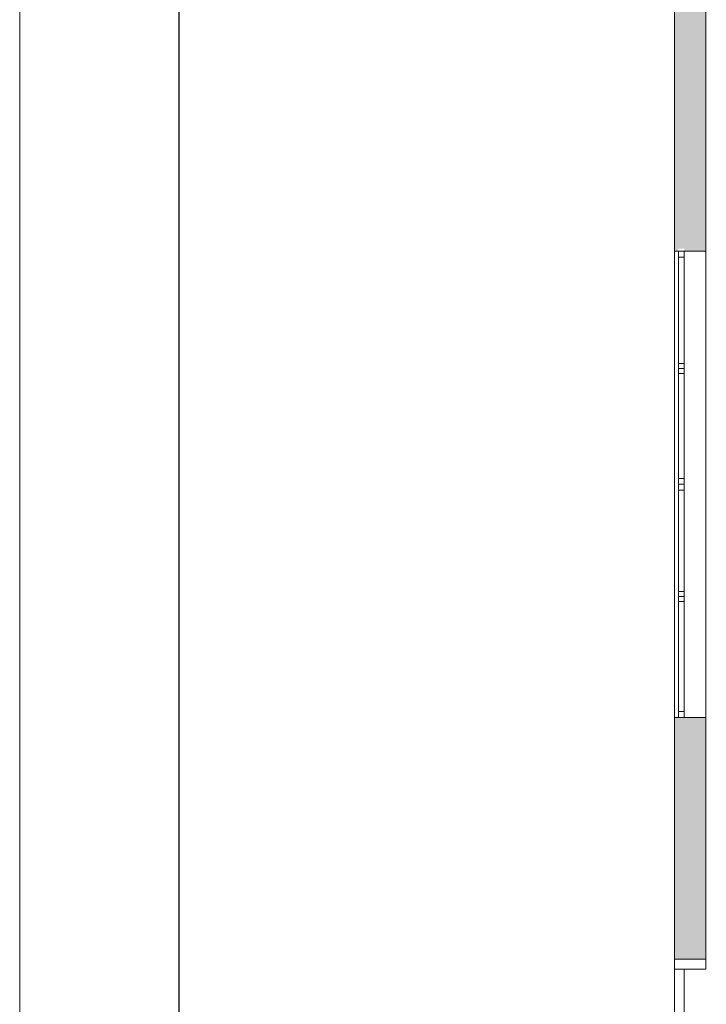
# Model space of a CAD drawing. Header units: inches. Extents: x 15 to 546804, y -66 to 267312.
# Tile 81 of 256: x 393180 to 400102, y 59786 to 69711. Entities that reach past the tile are written whole.
import ezdxf

# ---------------------------------------------------------------- set-up
doc = ezdxf.new("R2010")
doc.units = ezdxf.units.IN
doc.header["$MEASUREMENT"] = 0
doc.layers.add('inbraakbeveiliging', color=5, linetype='Continuous')
doc.layers.add('Zone-1', color=4, linetype='Continuous')

msp = doc.modelspace()

# ---------------------------------------------------------------- hatches: boundary and pattern name
at = {"layer": 'Zone-1', "lineweight": 20}
h = msp.add_hatch(color=7, dxfattribs=at)
h.dxf.hatch_style = 1
h.paths.add_polyline_path([(400098.6, 76317.8), (399780.6, 76317.8), (399780.6, 74622.8), (400098.6, 74622.8)])
h.paths.add_polyline_path([(400098.6, 69922.8), (399780.6, 69922.8), (399780.6, 67377.8), (399820.6, 67377.8), (399820.6, 67402.8), (399880.6, 67402.8), (399880.6, 67377.8), (400098.6, 67377.8)])
h = msp.add_hatch(color=7, dxfattribs=at)
h.dxf.hatch_style = 1
h.paths.add_polyline_path([(400098.6, 62677.8), (399780.6, 62677.8), (399780.6, 60239.1), (399880.6, 60239.1), (400098.6, 60239.1)])

# ---------------------------------------------------------------- linework, layer by layer
at = {"color": 7, "lineweight": 20}
for p, q in [((399780.6, 57001.1, 7500), (399780.6, 76637.8, 7500)), ((399780.6, 57001.1, 3000), (399780.6, 76637.8, 3000)), ((399780.6, 57001.1, 7500), (399780.6, 76637.8, 7500)), ((400098.6, 60239.1, 3800), (400098.6, 76317.8, 3800)), ((400098.6, 60239.1, 3000), (400098.6, 76317.8, 3000)), ((399780.6, 67377.8, 6046.5), (399780.6, 62677.8, 6046.5)), ((399780.6, 67377.8, 6046.5), (399880.6, 67377.8, 6046.5)), ((399780.6, 67377.8, 4476.5), (399780.6, 67377.8, 6046.5)), ((399780.6, 62677.8, 4476.5), (399780.6, 67377.8, 4476.5)), ((399780.6, 67377.8, 4476.5), (399880.6, 67377.8, 4476.5)), ((399780.6, 67377.8, 4476.5), (399780.6, 67377.8, 6046.5)), ((399780.6, 67377.8, 6046.5), (399780.6, 62677.8, 6046.5)), ((399780.6, 62677.8, 4476.5), (399780.6, 67377.8, 4476.5)), ((399780.6, 67377.8, 4476.5), (400098.6, 67377.8, 4476.5)), ((399780.6, 67377.8, 6046.5), (400098.6, 67377.8, 6046.5)), ((399820.6, 65027.8, 4476.5), (399820.6, 67377.8, 4476.5)), ((399820.6, 67377.8, 4476.5), (399880.6, 67377.8, 4476.5)), ((399820.6, 67377.8, 6076.5), (399820.6, 65027.8, 6076.5)), ((399820.6, 67377.8, 6076.5), (399880.6, 67377.8, 6076.5)), ((399820.6, 67377.8, 4476.5), (399820.6, 67377.8, 6076.5)), ((399820.6, 67317.8, 6016.5), (399820.6, 67317.8, 4536.5)), ((399820.6, 67317.8, 4536.5), (399880.6, 67317.8, 4536.5)), ((399820.6, 67317.8, 6016.5), (399880.6, 67317.8, 6016.5)), ((399820.6, 67317.8, 4536.5), (399820.6, 65087.8, 4536.5)), ((399820.6, 65087.8, 6016.5), (399820.6, 67317.8, 6016.5)), ((399880.6, 67377.8, 6046.5), (399880.6, 62677.8, 6046.5)), ((399880.6, 67377.8, 4476.5), (399880.6, 67377.8, 6046.5)), ((399880.6, 62677.8, 4476.5), (399880.6, 67377.8, 4476.5)), ((399880.6, 65027.8, 4476.5), (399880.6, 67377.8, 4476.5)), ((399880.6, 67377.8, 6076.5), (399880.6, 65027.8, 6076.5)), ((399880.6, 67377.8, 4476.5), (399880.6, 67377.8, 6076.5)), ((399880.6, 67317.8, 6016.5), (399880.6, 67317.8, 4536.5)), ((399880.6, 67317.8, 4536.5), (399880.6, 65087.8, 4536.5)), ((399880.6, 65087.8, 6016.5), (399880.6, 67317.8, 6016.5)), ((400098.6, 67377.8, 4476.5), (400098.6, 67377.8, 6046.5)), ((400098.6, 62677.8, 4476.5), (400098.6, 67377.8, 4476.5)), ((400098.6, 67377.8, 6046.5), (400098.6, 62677.8, 6046.5)), ((399820.6, 66195.8, 6016.5), (399820.6, 66245.8, 6016.5)), ((399820.6, 66245.8, 6016.5), (399880.6, 66245.8, 6016.5)), ((399820.6, 66245.8, 6016.5), (399820.6, 66245.8, 4536.5)), ((399820.6, 66245.8, 4536.5), (399820.6, 66195.8, 4536.5)), ((399820.6, 66245.8, 4536.5), (399880.6, 66245.8, 4536.5)), ((399820.6, 66159.8, 6016.5), (399820.6, 66209.8, 6016.5)), ((399820.6, 66209.8, 6016.5), (399820.6, 66209.8, 4536.5)), ((399820.6, 66209.8, 4536.5), (399820.6, 66159.8, 4536.5)), ((399880.6, 66195.8, 6016.5), (399880.6, 66245.8, 6016.5)), ((399880.6, 66245.8, 4536.5), (399880.6, 66195.8, 4536.5)), ((399880.6, 66245.8, 6016.5), (399880.6, 66245.8, 4536.5)), ((399880.6, 66159.8, 6016.5), (399880.6, 66209.8, 6016.5)), ((399880.6, 66209.8, 4536.5), (399880.6, 66159.8, 4536.5)), ((399880.6, 66209.8, 6016.5), (399880.6, 66209.8, 4536.5)), ((399820.6, 66195.8, 6016.5), (399880.6, 66195.8, 6016.5)), ((399820.6, 66195.8, 4536.5), (399820.6, 66195.8, 6016.5)), ((399820.6, 66195.8, 4536.5), (399880.6, 66195.8, 4536.5)), ((399820.6, 66159.8, 4536.5), (399820.6, 66159.8, 6016.5)), ((399820.6, 66145.8, 12032.9), (399880.6, 66145.8, 12032.9)), ((399820.6, 66145.8, 10552.9), (399880.6, 66145.8, 10552.9)), ((399880.6, 66195.8, 4536.5), (399880.6, 66195.8, 6016.5)), ((399880.6, 66159.8, 4536.5), (399880.6, 66159.8, 6016.5)), ((399820.6, 65087.8, 4536.5), (399880.6, 65087.8, 4536.5)), ((399820.6, 65087.8, 4536.5), (399820.6, 65087.8, 6016.5)), ((399820.6, 65087.8, 6016.5), (399880.6, 65087.8, 6016.5)), ((399820.6, 62677.8, 4476.5), (399820.6, 65027.8, 4476.5)), ((399820.6, 65027.8, 4476.5), (399880.6, 65027.8, 4476.5)), ((399820.6, 65027.8, 6076.5), (399820.6, 62677.8, 6076.5)), ((399820.6, 65027.8, 6076.5), (399880.6, 65027.8, 6076.5)), ((399820.6, 65027.8, 4476.5), (399880.6, 65027.8, 4476.5)), ((399820.6, 65027.8, 6076.5), (399880.6, 65027.8, 6076.5)), ((399880.6, 65087.8, 4536.5), (399880.6, 65087.8, 6016.5)), ((399880.6, 62677.8, 4476.5), (399880.6, 65027.8, 4476.5)), ((399880.6, 65027.8, 6076.5), (399880.6, 62677.8, 6076.5)), ((399820.6, 64967.8, 6016.5), (399820.6, 64967.8, 4536.5)), ((399820.6, 64967.8, 4536.5), (399880.6, 64967.8, 4536.5)), ((399820.6, 64967.8, 6016.5), (399880.6, 64967.8, 6016.5)), ((399820.6, 64967.8, 4536.5), (399820.6, 62737.8, 4536.5)), ((399820.6, 62737.8, 6016.5), (399820.6, 64967.8, 6016.5)), ((399880.6, 64967.8, 6016.5), (399880.6, 64967.8, 4536.5)), ((399880.6, 64967.8, 4536.5), (399880.6, 62737.8, 4536.5)), ((399880.6, 62737.8, 6016.5), (399880.6, 64967.8, 6016.5)), ((399820.6, 63895.8, 6016.5), (399820.6, 63945.8, 6016.5)), ((399820.6, 63945.8, 6016.5), (399880.6, 63945.8, 6016.5)), ((399820.6, 63945.8, 6016.5), (399820.6, 63945.8, 4536.5)), ((399820.6, 63945.8, 4536.5), (399820.6, 63895.8, 4536.5)), ((399820.6, 63945.8, 4536.5), (399880.6, 63945.8, 4536.5)), ((399880.6, 63895.8, 6016.5), (399880.6, 63945.8, 6016.5)), ((399880.6, 63945.8, 4536.5), (399880.6, 63895.8, 4536.5)), ((399880.6, 63945.8, 6016.5), (399880.6, 63945.8, 4536.5)), ((399820.6, 63845.8, 6016.5), (399820.6, 63895.8, 6016.5)), ((399820.6, 63895.8, 6016.5), (399880.6, 63895.8, 6016.5)), ((399820.6, 63895.8, 6016.5), (399820.6, 63895.8, 4536.5)), ((399820.6, 63895.8, 4536.5), (399820.6, 63845.8, 4536.5)), ((399820.6, 63895.8, 4536.5), (399880.6, 63895.8, 4536.5)), ((399820.6, 63895.8, 6016.5), (399880.6, 63895.8, 6016.5)), ((399820.6, 63895.8, 4536.5), (399820.6, 63895.8, 6016.5)), ((399820.6, 63895.8, 4536.5), (399880.6, 63895.8, 4536.5)), ((399820.6, 63845.8, 6016.5), (399880.6, 63845.8, 6016.5)), ((399820.6, 63845.8, 4536.5), (399820.6, 63845.8, 6016.5)), ((399820.6, 63845.8, 4536.5), (399880.6, 63845.8, 4536.5)), ((399880.6, 63845.8, 6016.5), (399880.6, 63895.8, 6016.5)), ((399880.6, 63895.8, 4536.5), (399880.6, 63845.8, 4536.5)), ((399880.6, 63895.8, 6016.5), (399880.6, 63895.8, 4536.5)), ((399880.6, 63895.8, 4536.5), (399880.6, 63895.8, 6016.5)), ((399880.6, 63845.8, 4536.5), (399880.6, 63845.8, 6016.5)), ((399820.6, 62737.8, 4536.5), (399880.6, 62737.8, 4536.5)), ((399820.6, 62737.8, 4536.5), (399820.6, 62737.8, 6016.5)), ((399820.6, 62737.8, 6016.5), (399880.6, 62737.8, 6016.5)), ((399880.6, 62737.8, 4536.5), (399880.6, 62737.8, 6016.5)), ((399780.6, 62677.8, 6046.5), (399780.6, 62677.8, 4476.5)), ((399780.6, 62677.8, 6046.5), (399880.6, 62677.8, 6046.5)), ((399780.6, 62677.8, 4476.5), (399880.6, 62677.8, 4476.5)), ((399780.6, 62677.8, 6046.5), (399780.6, 62677.8, 4476.5)), ((399780.6, 62677.8, 4476.5), (400098.6, 62677.8, 4476.5)), ((399780.6, 62677.8, 6046.5), (400098.6, 62677.8, 6046.5)), ((399820.6, 62677.8, 4476.5), (399880.6, 62677.8, 4476.5)), ((399820.6, 62677.8, 6076.5), (399880.6, 62677.8, 6076.5)), ((399820.6, 62677.8, 6076.5), (399820.6, 62677.8, 4476.5)), ((399880.6, 62677.8, 6046.5), (399880.6, 62677.8, 4476.5)), ((399880.6, 62677.8, 6076.5), (399880.6, 62677.8, 4476.5)), ((400098.6, 62677.8, 6046.5), (400098.6, 62677.8, 4476.5)), ((399780.6, 60239.1, 3732.1), (399780.6, 60239.1, 3800)), ((399780.6, 60239.1, 6032.1), (399780.6, 57939.1, 6032.1)), ((399780.6, 57939.1, 3732.1), (399780.6, 60239.1, 3732.1)), ((399780.6, 60239.1, 6032.1), (399880.6, 60239.1, 6032.1)), ((399780.6, 60239.1, 3800), (399780.6, 60239.1, 6032.1)), ((399780.6, 57939.1, 3800), (399780.6, 60239.1, 3800)), ((399780.6, 60239.1, 3800), (399880.6, 60239.1, 3800)), ((399780.6, 60239.1, 3732.1), (399880.6, 60239.1, 3732.1)), ((399780.6, 60239.1, 3000), (399880.6, 60239.1, 3000)), ((399780.6, 57939.1, 3000), (399780.6, 60239.1, 3000)), ((399780.6, 60239.1, 3000), (400098.6, 60239.1, 3000)), ((399880.6, 60239.1, 3732.1), (399880.6, 60239.1, 3800)), ((399880.6, 60239.1, 3800), (399880.6, 60239.1, 6032.1)), ((399880.6, 60239.1, 3800), (400098.6, 60239.1, 3800)), ((399880.6, 60239.1, 3732.1), (400098.6, 60239.1, 3732.1)), ((399880.6, 60239.1, 3000), (400098.6, 60239.1, 3000)), ((400098.6, 60239.1, 3732.1), (400098.6, 60239.1, 3800)), ((400098.6, 60139.1, 3000), (400098.6, 60239.1, 3000)), ((399780.6, 60139.1, 3000), (400098.6, 60139.1, 3000)), ((399880.6, 60139.1, 3000), (399880.6, 57939.1, 3000)), ((399780.6, 59977.8, 3732.1), (399780.6, 59977.8, 6032.1)), ((399780.6, 59977.8, 6032.1), (399780.6, 57837.8, 6032.1)), ((399780.6, 57837.8, 3732.1), (399780.6, 59977.8, 3732.1))]:
    msp.add_line(p, q, dxfattribs=at)
msp.add_lwpolyline([(394785, 48450), (419019, 48450), (419019, 80614), (394785, 80614)], close=True)
for points, invisible_edges in [([(399780.6, 57837.8, 6032.1), (399780.6, 57001.1, 7500), (399780.6, 76637.8, 7500)], 13), ([(399780.6, 57837.8, 6032.1), (399780.6, 76637.8, 7500), (399780.6, 59977.8, 6032.1)], 3), ([(399780.6, 62677.8, 6046.5), (399780.6, 76637.8, 7500), (399780.6, 67377.8, 6046.5)], 3), ([(399780.6, 57001.1, 3000), (399780.6, 57837.8, 3732.1), (399780.6, 76637.8, 3000)], 3), ([(399780.6, 76637.8, 3000), (399780.6, 57837.8, 3732.1), (399780.6, 59977.8, 3732.1)], 13), ([(399780.6, 76637.8, 3000), (399780.6, 62677.8, 4476.5), (399780.6, 67377.8, 4476.5)], 13), ([(400098.6, 76637.8, 3000), (399780.6, 57001.1, 3000), (399780.6, 76637.8, 3000)], 1), ([(400098.6, 57001.1, 7500), (399780.6, 76637.8, 7500), (399780.6, 57001.1, 7500)], 1), ([(400098.6, 62677.8, 4476.5), (400098.6, 76637.8, 3000), (400098.6, 67377.8, 4476.5)], 3), ([(400098.6, 76637.8, 7500), (400098.6, 62677.8, 6046.5), (400098.6, 67377.8, 6046.5)], 13), ([(400098.6, 76317.8, 3800), (400098.6, 60239.1, 3732.1), (400098.6, 60239.1, 3800)], 1), ([(400098.6, 60239.1, 3000), (400098.6, 76317.8, 3800), (400098.6, 76317.8, 3000)], 1), ([(399780.6, 67377.8, 6046.5), (399780.6, 69922.8, 6046.5), (399780.6, 67377.8, 4476.5)], 3), ([(399780.6, 69922.8, 4476.5), (399780.6, 67377.8, 4476.5), (399780.6, 69922.8, 6046.5)], 3), ([(400098.6, 67377.8, 4476.5), (400098.6, 69922.8, 4476.5), (400098.6, 67377.8, 6046.5)], 3), ([(400098.6, 69922.8, 6046.5), (400098.6, 67377.8, 6046.5), (400098.6, 69922.8, 4476.5)], 3), ([(399880.6, 67377.8, 6046.5), (399780.6, 62677.8, 6046.5), (399780.6, 67377.8, 6046.5)], 1), ([(399780.6, 62677.8, 6046.5), (399880.6, 67377.8, 6046.5), (399880.6, 62677.8, 6046.5)], 1), ([(399880.6, 62677.8, 4476.5), (399780.6, 67377.8, 4476.5), (399780.6, 62677.8, 4476.5)], 1), ([(399780.6, 67377.8, 4476.5), (399880.6, 62677.8, 4476.5), (399880.6, 67377.8, 4476.5)], 1), ([(399880.6, 67377.8, 6046.5), (399780.6, 67377.8, 4476.5), (399880.6, 67377.8, 4476.5)], 1), ([(399780.6, 67377.8, 4476.5), (399880.6, 67377.8, 6046.5), (399780.6, 67377.8, 6046.5)], 1), ([(400098.6, 62677.8, 4476.5), (399780.6, 67377.8, 4476.5), (399780.6, 62677.8, 4476.5)], 1), ([(399780.6, 67377.8, 4476.5), (400098.6, 62677.8, 4476.5), (400098.6, 67377.8, 4476.5)], 1), ([(400098.6, 67377.8, 6046.5), (399780.6, 62677.8, 6046.5), (399780.6, 67377.8, 6046.5)], 1), ([(399780.6, 62677.8, 6046.5), (400098.6, 67377.8, 6046.5), (400098.6, 62677.8, 6046.5)], 1), ([(400098.6, 67377.8, 6046.5), (399780.6, 67377.8, 4476.5), (400098.6, 67377.8, 4476.5)], 1), ([(399780.6, 67377.8, 4476.5), (400098.6, 67377.8, 6046.5), (399780.6, 67377.8, 6046.5)], 1), ([(399880.6, 65027.8, 6076.5), (399820.6, 67377.8, 6076.5), (399820.6, 65027.8, 6076.5)], 1), ([(399820.6, 67377.8, 6076.5), (399880.6, 65027.8, 6076.5), (399880.6, 67377.8, 6076.5)], 1), ([(399880.6, 67377.8, 4476.5), (399820.6, 65027.8, 4476.5), (399820.6, 67377.8, 4476.5)], 1), ([(399820.6, 65027.8, 4476.5), (399880.6, 67377.8, 4476.5), (399880.6, 65027.8, 4476.5)], 1), ([(399820.6, 65087.8, 6016.5), (399820.6, 65027.8, 6076.5), (399820.6, 67377.8, 6076.5)], 13), ([(399820.6, 65087.8, 6016.5), (399820.6, 67377.8, 6076.5), (399820.6, 67317.8, 6016.5)], 3), ([(399820.6, 67317.8, 6016.5), (399820.6, 67377.8, 6076.5), (399820.6, 67317.8, 4536.5)], 3), ([(399820.6, 65027.8, 4476.5), (399820.6, 65087.8, 4536.5), (399820.6, 67377.8, 4476.5)], 3), ([(399820.6, 67377.8, 4476.5), (399820.6, 65087.8, 4536.5), (399820.6, 67317.8, 4536.5)], 13), ([(399820.6, 67377.8, 4476.5), (399820.6, 67317.8, 4536.5), (399820.6, 67377.8, 6076.5)], 3), ([(399820.6, 67377.8, 6076.5), (399880.6, 67377.8, 4476.5), (399820.6, 67377.8, 4476.5)], 1), ([(399880.6, 67377.8, 4476.5), (399820.6, 67377.8, 6076.5), (399880.6, 67377.8, 6076.5)], 1), ([(399880.6, 65087.8, 4536.5), (399820.6, 67317.8, 4536.5), (399820.6, 65087.8, 4536.5)], 1), ([(399820.6, 67317.8, 4536.5), (399880.6, 65087.8, 4536.5), (399880.6, 67317.8, 4536.5)], 1), ([(399880.6, 67317.8, 6016.5), (399820.6, 65087.8, 6016.5), (399820.6, 67317.8, 6016.5)], 1), ([(399820.6, 65087.8, 6016.5), (399880.6, 67317.8, 6016.5), (399880.6, 65087.8, 6016.5)], 1), ([(399880.6, 67317.8, 6016.5), (399820.6, 67317.8, 4536.5), (399880.6, 67317.8, 4536.5)], 1), ([(399820.6, 67317.8, 4536.5), (399880.6, 67317.8, 6016.5), (399820.6, 67317.8, 6016.5)], 1), ([(399880.6, 67377.8, 6046.5), (399880.6, 62677.8, 4476.5), (399880.6, 62677.8, 6046.5)], 1), ([(399880.6, 62677.8, 4476.5), (399880.6, 67377.8, 6046.5), (399880.6, 67377.8, 4476.5)], 1), ([(399880.6, 65087.8, 4536.5), (399880.6, 65027.8, 4476.5), (399880.6, 67377.8, 4476.5)], 13), ([(399880.6, 65087.8, 4536.5), (399880.6, 67377.8, 4476.5), (399880.6, 67317.8, 4536.5)], 3), ([(399880.6, 67317.8, 4536.5), (399880.6, 67377.8, 4476.5), (399880.6, 67317.8, 6016.5)], 3), ([(399880.6, 65027.8, 6076.5), (399880.6, 65087.8, 6016.5), (399880.6, 67377.8, 6076.5)], 3), ([(399880.6, 67377.8, 6076.5), (399880.6, 65087.8, 6016.5), (399880.6, 67317.8, 6016.5)], 13), ([(399880.6, 67377.8, 6076.5), (399880.6, 67317.8, 6016.5), (399880.6, 67377.8, 4476.5)], 3), ([(399880.6, 66195.8, 6016.5), (399820.6, 66245.8, 6016.5), (399820.6, 66195.8, 6016.5)], 1), ([(399820.6, 66245.8, 6016.5), (399880.6, 66195.8, 6016.5), (399880.6, 66245.8, 6016.5)], 1), ([(399820.6, 66245.8, 6016.5), (399820.6, 66195.8, 4536.5), (399820.6, 66195.8, 6016.5)], 1), ([(399820.6, 66195.8, 4536.5), (399820.6, 66245.8, 6016.5), (399820.6, 66245.8, 4536.5)], 1), ([(399880.6, 66245.8, 4536.5), (399820.6, 66195.8, 4536.5), (399820.6, 66245.8, 4536.5)], 1), ([(399820.6, 66195.8, 4536.5), (399880.6, 66245.8, 4536.5), (399880.6, 66195.8, 4536.5)], 1), ([(399820.6, 66245.8, 6016.5), (399880.6, 66245.8, 4536.5), (399820.6, 66245.8, 4536.5)], 1), ([(399880.6, 66245.8, 4536.5), (399820.6, 66245.8, 6016.5), (399880.6, 66245.8, 6016.5)], 1), ([(399820.6, 66209.8, 6016.5), (399820.6, 66159.8, 4536.5), (399820.6, 66159.8, 6016.5)], 1), ([(399820.6, 66159.8, 4536.5), (399820.6, 66209.8, 6016.5), (399820.6, 66209.8, 4536.5)], 1), ([(399880.6, 66245.8, 4536.5), (399880.6, 66195.8, 6016.5), (399880.6, 66195.8, 4536.5)], 1), ([(399880.6, 66195.8, 6016.5), (399880.6, 66245.8, 4536.5), (399880.6, 66245.8, 6016.5)], 1), ([(399880.6, 66209.8, 4536.5), (399880.6, 66159.8, 6016.5), (399880.6, 66159.8, 4536.5)], 1), ([(399880.6, 66159.8, 6016.5), (399880.6, 66209.8, 4536.5), (399880.6, 66209.8, 6016.5)], 1), ([(399880.6, 66145.8, 12032.9), (399820.6, 66195.8, 12032.9), (399820.6, 66145.8, 12032.9)], 1), ([(399820.6, 66145.8, 10552.9), (399880.6, 66195.8, 10552.9), (399880.6, 66145.8, 10552.9)], 1), ([(399880.6, 66195.8, 10552.9), (399820.6, 66195.8, 12032.9), (399880.6, 66195.8, 12032.9)], 1), ([(399880.6, 66195.8, 6016.5), (399820.6, 66195.8, 4536.5), (399880.6, 66195.8, 4536.5)], 1), ([(399820.6, 66195.8, 4536.5), (399880.6, 66195.8, 6016.5), (399820.6, 66195.8, 6016.5)], 1), ([(399880.6, 66145.8, 12032.9), (399820.6, 66145.8, 10552.9), (399880.6, 66145.8, 10552.9)], 1), ([(399820.6, 66145.8, 10552.9), (399880.6, 66145.8, 12032.9), (399820.6, 66145.8, 12032.9)], 1), ([(399820.6, 65087.8, 4536.5), (399820.6, 65027.8, 4476.5), (399820.6, 65087.8, 6016.5)], 3), ([(399820.6, 65087.8, 6016.5), (399880.6, 65087.8, 4536.5), (399820.6, 65087.8, 4536.5)], 1), ([(399880.6, 65087.8, 4536.5), (399820.6, 65087.8, 6016.5), (399880.6, 65087.8, 6016.5)], 1), ([(399880.6, 65027.8, 6076.5), (399820.6, 65027.8, 4476.5), (399880.6, 65027.8, 4476.5)], 1), ([(399820.6, 65027.8, 4476.5), (399880.6, 65027.8, 6076.5), (399820.6, 65027.8, 6076.5)], 1), ([(399820.6, 62737.8, 6016.5), (399820.6, 62677.8, 6076.5), (399820.6, 65027.8, 6076.5)], 13), ([(399820.6, 62737.8, 6016.5), (399820.6, 65027.8, 6076.5), (399820.6, 64967.8, 6016.5)], 3), ([(399820.6, 64967.8, 6016.5), (399820.6, 65027.8, 6076.5), (399820.6, 64967.8, 4536.5)], 3), ([(399820.6, 62677.8, 4476.5), (399820.6, 62737.8, 4536.5), (399820.6, 65027.8, 4476.5)], 3), ([(399820.6, 65027.8, 4476.5), (399820.6, 62737.8, 4536.5), (399820.6, 64967.8, 4536.5)], 13), ([(399820.6, 65027.8, 4476.5), (399820.6, 64967.8, 4536.5), (399820.6, 65027.8, 6076.5)], 3), ([(399880.6, 65027.8, 4476.5), (399820.6, 62677.8, 4476.5), (399820.6, 65027.8, 4476.5)], 1), ([(399820.6, 62677.8, 4476.5), (399880.6, 65027.8, 4476.5), (399880.6, 62677.8, 4476.5)], 1), ([(399880.6, 62677.8, 6076.5), (399820.6, 65027.8, 6076.5), (399820.6, 62677.8, 6076.5)], 1), ([(399820.6, 65027.8, 6076.5), (399880.6, 62677.8, 6076.5), (399880.6, 65027.8, 6076.5)], 1), ([(399820.6, 65027.8, 6076.5), (399880.6, 65027.8, 4476.5), (399820.6, 65027.8, 4476.5)], 1), ([(399880.6, 65027.8, 4476.5), (399820.6, 65027.8, 6076.5), (399880.6, 65027.8, 6076.5)], 1), ([(399880.6, 65087.8, 6016.5), (399880.6, 65027.8, 6076.5), (399880.6, 65087.8, 4536.5)], 3), ([(399880.6, 62737.8, 4536.5), (399880.6, 62677.8, 4476.5), (399880.6, 65027.8, 4476.5)], 13), ([(399880.6, 62737.8, 4536.5), (399880.6, 65027.8, 4476.5), (399880.6, 64967.8, 4536.5)], 3), ([(399880.6, 64967.8, 4536.5), (399880.6, 65027.8, 4476.5), (399880.6, 64967.8, 6016.5)], 3), ([(399880.6, 62677.8, 6076.5), (399880.6, 62737.8, 6016.5), (399880.6, 65027.8, 6076.5)], 3), ([(399880.6, 65027.8, 6076.5), (399880.6, 62737.8, 6016.5), (399880.6, 64967.8, 6016.5)], 13), ([(399880.6, 65027.8, 6076.5), (399880.6, 64967.8, 6016.5), (399880.6, 65027.8, 4476.5)], 3), ([(399880.6, 64967.8, 6016.5), (399820.6, 62737.8, 6016.5), (399820.6, 64967.8, 6016.5)], 1), ([(399820.6, 62737.8, 6016.5), (399880.6, 64967.8, 6016.5), (399880.6, 62737.8, 6016.5)], 1), ([(399880.6, 62737.8, 4536.5), (399820.6, 64967.8, 4536.5), (399820.6, 62737.8, 4536.5)], 1), ([(399820.6, 64967.8, 4536.5), (399880.6, 62737.8, 4536.5), (399880.6, 64967.8, 4536.5)], 1), ([(399880.6, 64967.8, 6016.5), (399820.6, 64967.8, 4536.5), (399880.6, 64967.8, 4536.5)], 1), ([(399820.6, 64967.8, 4536.5), (399880.6, 64967.8, 6016.5), (399820.6, 64967.8, 6016.5)], 1), ([(399820.6, 63945.8, 6016.5), (399880.6, 63945.8, 4536.5), (399820.6, 63945.8, 4536.5)], 1), ([(399880.6, 63945.8, 4536.5), (399820.6, 63945.8, 6016.5), (399880.6, 63945.8, 6016.5)], 1), ([(399880.6, 63945.8, 4536.5), (399820.6, 63895.8, 4536.5), (399820.6, 63945.8, 4536.5)], 1), ([(399820.6, 63895.8, 4536.5), (399880.6, 63945.8, 4536.5), (399880.6, 63895.8, 4536.5)], 1), ([(399820.6, 63945.8, 6016.5), (399820.6, 63895.8, 4536.5), (399820.6, 63895.8, 6016.5)], 1), ([(399820.6, 63895.8, 4536.5), (399820.6, 63945.8, 6016.5), (399820.6, 63945.8, 4536.5)], 1), ([(399880.6, 63895.8, 6016.5), (399820.6, 63945.8, 6016.5), (399820.6, 63895.8, 6016.5)], 1), ([(399820.6, 63945.8, 6016.5), (399880.6, 63895.8, 6016.5), (399880.6, 63945.8, 6016.5)], 1), ([(399880.6, 63945.8, 4536.5), (399880.6, 63895.8, 6016.5), (399880.6, 63895.8, 4536.5)], 1), ([(399880.6, 63895.8, 6016.5), (399880.6, 63945.8, 4536.5), (399880.6, 63945.8, 6016.5)], 1), ([(399880.6, 63895.8, 6016.5), (399820.6, 63895.8, 4536.5), (399880.6, 63895.8, 4536.5)], 1), ([(399820.6, 63895.8, 4536.5), (399880.6, 63895.8, 6016.5), (399820.6, 63895.8, 6016.5)], 1), ([(399820.6, 63895.8, 6016.5), (399880.6, 63895.8, 4536.5), (399820.6, 63895.8, 4536.5)], 1), ([(399880.6, 63895.8, 4536.5), (399820.6, 63895.8, 6016.5), (399880.6, 63895.8, 6016.5)], 1), ([(399880.6, 63895.8, 4536.5), (399820.6, 63845.8, 4536.5), (399820.6, 63895.8, 4536.5)], 1), ([(399820.6, 63845.8, 4536.5), (399880.6, 63895.8, 4536.5), (399880.6, 63845.8, 4536.5)], 1), ([(399820.6, 63895.8, 6016.5), (399820.6, 63845.8, 4536.5), (399820.6, 63845.8, 6016.5)], 1), ([(399820.6, 63845.8, 4536.5), (399820.6, 63895.8, 6016.5), (399820.6, 63895.8, 4536.5)], 1), ([(399880.6, 63845.8, 6016.5), (399820.6, 63895.8, 6016.5), (399820.6, 63845.8, 6016.5)], 1), ([(399820.6, 63895.8, 6016.5), (399880.6, 63845.8, 6016.5), (399880.6, 63895.8, 6016.5)], 1), ([(399880.6, 63845.8, 6016.5), (399820.6, 63845.8, 4536.5), (399880.6, 63845.8, 4536.5)], 1), ([(399820.6, 63845.8, 4536.5), (399880.6, 63845.8, 6016.5), (399820.6, 63845.8, 6016.5)], 1), ([(399880.6, 63895.8, 4536.5), (399880.6, 63845.8, 6016.5), (399880.6, 63845.8, 4536.5)], 1), ([(399880.6, 63845.8, 6016.5), (399880.6, 63895.8, 4536.5), (399880.6, 63895.8, 6016.5)], 1), ([(399820.6, 62677.8, 6076.5), (399820.6, 62737.8, 6016.5), (399820.6, 62677.8, 4476.5)], 3), ([(399820.6, 62737.8, 4536.5), (399820.6, 62677.8, 4476.5), (399820.6, 62737.8, 6016.5)], 3), ([(399820.6, 62737.8, 6016.5), (399880.6, 62737.8, 4536.5), (399820.6, 62737.8, 4536.5)], 1), ([(399880.6, 62737.8, 4536.5), (399820.6, 62737.8, 6016.5), (399880.6, 62737.8, 6016.5)], 1), ([(399880.6, 62677.8, 4476.5), (399880.6, 62737.8, 4536.5), (399880.6, 62677.8, 6076.5)], 3), ([(399880.6, 62737.8, 6016.5), (399880.6, 62677.8, 6076.5), (399880.6, 62737.8, 4536.5)], 3), ([(399780.6, 62677.8, 6046.5), (399880.6, 62677.8, 4476.5), (399780.6, 62677.8, 4476.5)], 1), ([(399880.6, 62677.8, 4476.5), (399780.6, 62677.8, 6046.5), (399880.6, 62677.8, 6046.5)], 1), ([(399780.6, 59977.8, 6032.1), (399780.6, 62677.8, 6046.5), (399780.6, 59977.8, 3732.1)], 3), ([(399780.6, 62677.8, 4476.5), (399780.6, 59977.8, 3732.1), (399780.6, 62677.8, 6046.5)], 3), ([(399780.6, 62677.8, 6046.5), (400098.6, 62677.8, 4476.5), (399780.6, 62677.8, 4476.5)], 1), ([(400098.6, 62677.8, 4476.5), (399780.6, 62677.8, 6046.5), (400098.6, 62677.8, 6046.5)], 1), ([(399880.6, 62677.8, 6076.5), (399820.6, 62677.8, 4476.5), (399880.6, 62677.8, 4476.5)], 1), ([(399820.6, 62677.8, 4476.5), (399880.6, 62677.8, 6076.5), (399820.6, 62677.8, 6076.5)], 1), ([(400098.6, 62677.8, 6046.5), (400098.6, 59977.8, 6032.1), (400098.6, 62677.8, 4476.5)], 3), ([(399880.6, 60239.1, 3732.1), (399780.6, 57939.1, 3732.1), (399780.6, 60239.1, 3732.1)], 1), ([(399880.6, 60239.1, 6032.1), (399780.6, 57939.1, 6032.1), (399780.6, 60239.1, 6032.1)], 1), ([(399880.6, 60239.1, 3800), (399780.6, 60239.1, 3732.1), (399880.6, 60239.1, 3732.1)], 1), ([(399780.6, 60239.1, 3732.1), (399880.6, 60239.1, 3800), (399780.6, 60239.1, 3800)], 1), ([(399780.6, 60239.1, 3800), (399780.6, 57939.1, 3732.1), (399780.6, 57939.1, 3800)], 1), ([(399780.6, 57939.1, 3732.1), (399780.6, 60239.1, 3800), (399780.6, 60239.1, 3732.1)], 1), ([(399880.6, 60239.1, 6032.1), (399780.6, 60239.1, 3800), (399880.6, 60239.1, 3800)], 1), ([(399780.6, 60239.1, 3800), (399880.6, 60239.1, 6032.1), (399780.6, 60239.1, 6032.1)], 1), ([(399880.6, 57939.1, 3000), (399780.6, 60239.1, 3000), (399780.6, 57939.1, 3000)], 1), ([(399780.6, 60239.1, 3000), (399880.6, 57939.1, 3000), (399880.6, 60239.1, 3000)], 3), ([(399880.6, 60239.1, 3800), (400098.6, 60239.1, 3732.1), (399880.6, 60239.1, 3732.1)], 1), ([(400098.6, 60239.1, 3732.1), (399880.6, 60239.1, 3800), (400098.6, 60239.1, 3800)], 1), ([(399880.6, 60239.1, 3000), (399880.6, 57939.1, 3000), (400098.6, 57939.1, 3000)], 13)]:
    msp.add_3dface(points, dxfattribs=dict(at, invisible_edges=invisible_edges))
at = {"layer": 'inbraakbeveiliging', "color": 7, "linetype": 'Continuous', "lineweight": 20}
msp.add_lwpolyline([(393180.3, 81271.6), (393180.3, 12.4)], dxfattribs=at)

doc.saveas('drawing.dxf')
